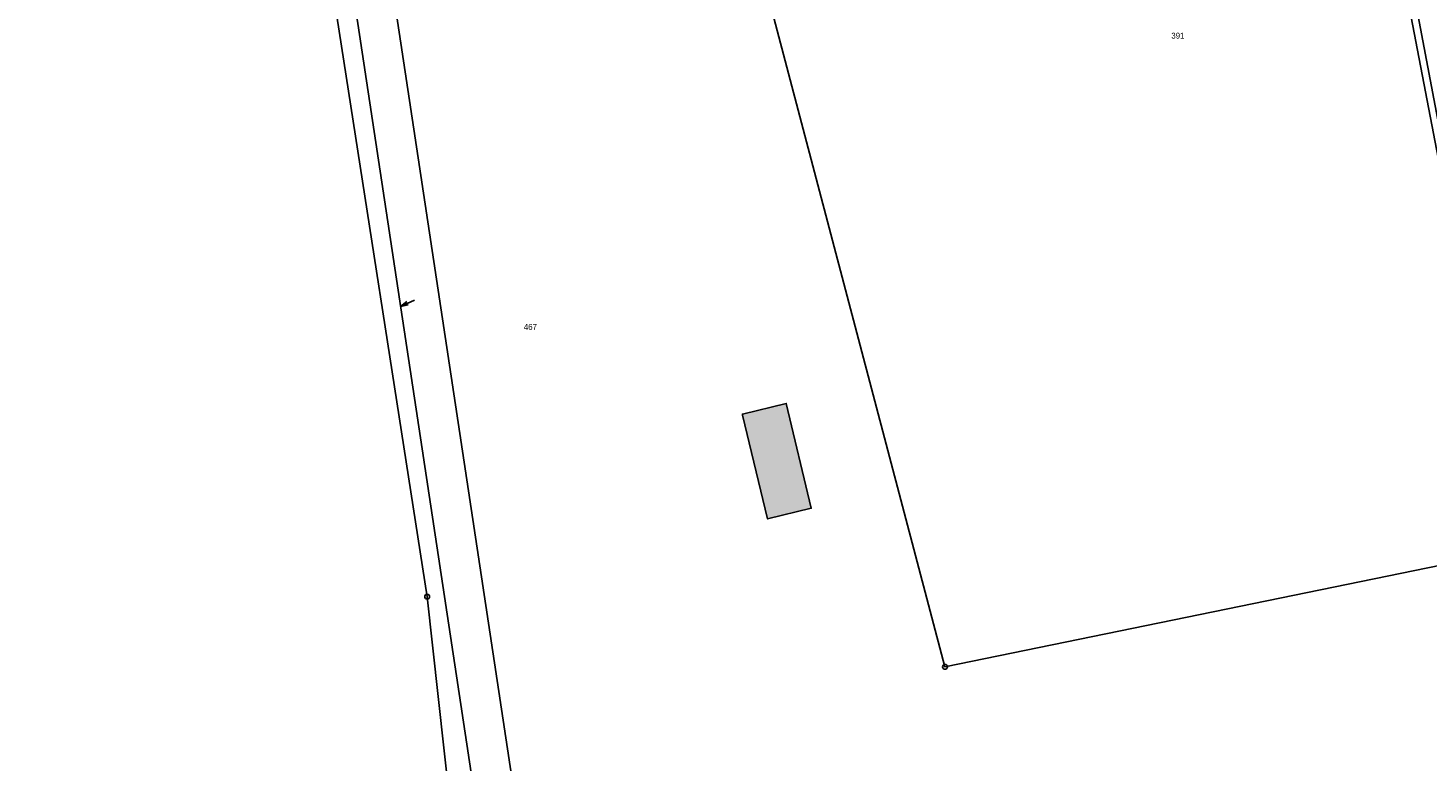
# Model space of a CAD drawing. Extents: x 2408905 to 2410405, y 5786105 to 5787663.
# Tile 8 of 43: x 2409625 to 2409768, y 5786674 to 5786749. Entities that reach past the tile are written whole.
import ezdxf

# ---------------------------------------------------------------- set-up
doc = ezdxf.new("R2010")
doc.units = 0
for name, color, linetype in [('K100-FLST_GRENZEN', 40, 'Continuous'), ('K105-FLST_NUMMERN', 40, 'Continuous'), ('K125-GEB_LINIEN', 40, 'Continuous'), ('K125-GEB_LINIEN-FLAECHE', 2, 'Continuous')]:
    doc.layers.add(name, color=color, linetype=linetype)
doc.styles.add('SIMPLEX', font='CONTINUOUS')

# ---------------------------------------------------------------- blocks, each defined once
blk = doc.blocks.new('233')
at = {"layer": 'K105-FLST_NUMMERN', "color": 7}
for points in [[(2, 0.5, 0), (0, 0, 0), (2, -0.5, 0)], [(0, 0, 0), (4, 0, 0)]]:
    blk.add_polyline3d(points, dxfattribs=at)
blk = doc.blocks.new('GRENZSTEIN')
at = {"color": 7, "linetype": 'Continuous'}
blk.add_circle((0, 0), 0.75, dxfattribs=at)

msp = doc.modelspace()

# ---------------------------------------------------------------- hatches: boundary and pattern name
at = {"layer": 'K125-GEB_LINIEN-FLAECHE'}
msp.add_hatch(color=33, dxfattribs=at).paths.add_polyline_path([(2409697.706, 5786709.637), (2409700.257, 5786699.074), (2409704.713, 5786700.149), (2409702.155, 5786710.851), (2409697.68, 5786709.76)])

# ---------------------------------------------------------------- linework, layer by layer
at = {"layer": 'K100-FLST_GRENZEN', "color": 7}
for points in [[(2409670.068, 5786649.853, 0), (2409665.51, 5786691.135, 0), (2409655.816, 5786753.432, 0), (2409644.402, 5786826.88, 0), (2409644.402, 5786826.88, 0), (2409646.702, 5786827.176, 0), (2409647.334, 5786827.257, 0), (2409653.916, 5786828.103, 0), (2409651.938, 5786841.712, 0), (2409650.979, 5786848.312, 0), (2409646.028, 5786882.378, 0), (2409644.172, 5786895.149, 0), (2409640.827, 5786918.908, 0), (2409633.542, 5786970.621, 0), (2409627.695, 5787033.257, 0), (2409622.35, 5787094.631, 0), (2409619.627, 5787166.065, 0), (2409618.316, 5787169.68, 0), (2409605.139, 5787176.459, 0), (2409602.887, 5787177.618, 0), (2409589.271, 5787266.559, 0), (2409591.2, 5787266.837, 0), (2409563.211, 5787451.131, 0)], [(2409788.525, 5786673.584, 0), (2409787.894, 5786676.922, 0), (2409786.264, 5786685.54, 0), (2409785.578, 5786689.164, 0), (2409778.558, 5786698.174, 0), (2409777.171, 5786697.414, 0), (2409776.222, 5786696.895, 0), (2409773.135, 5786695.204, 0), (2409718.358, 5786683.98, 0), (2409718.358, 5786683.98, 0), (2409699.377, 5786755.899, 0), (2409679.968, 5786829.44, 0), (2409674.09, 5786829.117, 0), (2409672.953, 5786829.058, 0), (2409668.98, 5786828.853, 0), (2409667.1, 5786828.756, 0), (2409664.65, 5786828.635, 0), (2409658.813, 5786828.346, 0), (2409657.198, 5786828.266, 0), (2409653.916, 5786828.103, 0), (2409651.305, 5786823.634, 0), (2409678.39, 5786644.582, 0)], [(2409765.442, 5786752.943, 0), (2409775.939, 5786698.186, 0)], [(2409776.455, 5786698.717, 0), (2409766.134, 5786753.051, 0)]]:
    msp.add_polyline3d(points, dxfattribs=at)
for points in [[(2409685.452, 5786829.066, 0), (2409686.868, 5786828.342, 0), (2409703.475, 5786829.308, 0), (2409708.978, 5786829.321, 0), (2409741.933, 5786830.506, 0), (2409744.993, 5786830.27, 0), (2409744.997, 5786829.843, 0), (2409746.514, 5786827.711, 0), (2409747.647, 5786825.143, 0), (2409757.804, 5786789.8, 0), (2409759.642, 5786785.313, 0), (2409760.037, 5786783.348, 0), (2409766.134, 5786753.051, 0), (2409776.455, 5786698.717, 0), (2409777.171, 5786697.414, 0), (2409778.558, 5786698.174, 0), (2409763.95, 5786776.715, 0), (2409761.643, 5786784.682, 0), (2409757.9, 5786797.604, 0), (2409747.92, 5786832.927, 0), (2409686, 5786829.75, 0), (2409684.946, 5786829.695, 0), (2409685.452, 5786829.066, 0)], [(2409679.968, 5786829.44, 0), (2409699.377, 5786755.899, 0), (2409718.358, 5786683.98, 0), (2409773.135, 5786695.204, 0), (2409776.222, 5786696.895, 0), (2409775.939, 5786698.186, 0), (2409765.442, 5786752.943, 0), (2409759.554, 5786782.947, 0), (2409759.116, 5786785.179, 0), (2409757.225, 5786789.631, 0), (2409747.105, 5786824.951, 0), (2409746.043, 5786827.521, 0), (2409744.346, 5786829.561, 0), (2409741.897, 5786830.086, 0), (2409708.979, 5786828.865, 0), (2409703.473, 5786828.675, 0), (2409686.848, 5786828.073, 0), (2409685.087, 5786828.686, 0), (2409684.283, 5786829.661, 0), (2409679.968, 5786829.44, 0)], [(2409651.305, 5786823.634, 0), (2409653.916, 5786828.103, 0), (2409647.334, 5786827.257, 0), (2409646.702, 5786827.176, 0), (2409644.402, 5786826.88, 0), (2409655.816, 5786753.432, 0), (2409665.51, 5786691.135, 0), (2409670.068, 5786649.853, 0), (2409674.128, 5786645.963, 0), (2409674.278, 5786645.82, 0), (2409678.39, 5786644.582, 0), (2409651.305, 5786823.634, 0)]]:
    msp.add_polyline3d(points, close=True, dxfattribs=at)
at = {"layer": 'K125-GEB_LINIEN', "color": 40}
msp.add_polyline3d([(2409674.128, 5786645.963, 0), (2409646.702, 5786827.176, 0)], dxfattribs=at)
at = {"layer": 'K125-GEB_LINIEN', "color": 32}
msp.add_polyline3d([(2409697.706, 5786709.637, 0), (2409700.257, 5786699.074, 0), (2409704.713, 5786700.149, 0), (2409702.155, 5786710.851, 0), (2409697.68, 5786709.76, 0), (2409697.706, 5786709.637, 0)], dxfattribs=at)

# ---------------------------------------------------------------- block references
at = {"layer": 'K100-FLST_GRENZEN', "xscale": 0.333, "yscale": 0.333}
for p in [(2409665.51, 5786691.135), (2409718.358, 5786683.98)]:
    msp.add_blockref('GRENZSTEIN', p, dxfattribs=at)
at = {"layer": 'K105-FLST_NUMMERN', "xscale": 0.39, "yscale": 0.39, "rotation": 24.012}
msp.add_blockref('233', (2409662.791, 5786720.747), dxfattribs=at)

# ---------------------------------------------------------------- texts
at = {"layer": 'K105-FLST_NUMMERN', "color": 7, "linetype": 'Continuous', "style": 'SIMPLEX'}
for s, p in [('391', (2409741.461, 5786748.06, 50.009)), ('467', (2409675.374, 5786718.352, 50.009))]:
    msp.add_text(s, height=0.6, dxfattribs=at).set_placement(p)

doc.saveas('drawing.dxf')
